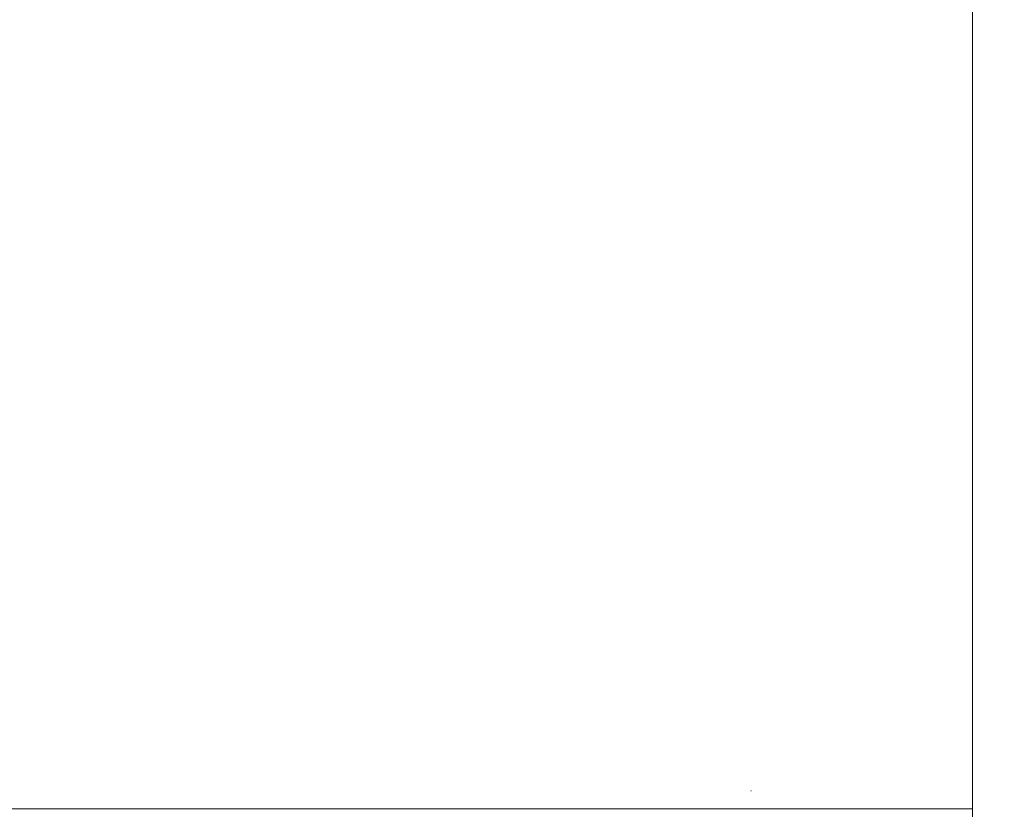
# Model space of a CAD drawing. Header units: metres. Extents: x -10.1 to 50.7, y -18 to 8.5.
# Tile 24 of 109: x -0.862 to -0.723, y -17.305 to -17.193. Entities that reach past the tile are written whole.
import ezdxf

# ---------------------------------------------------------------- set-up
doc = ezdxf.new("R2010")
doc.units = ezdxf.units.M
for name, color, linetype, lineweight in [('A-ANNO-DIMS', 4, 'Continuous', 18), ('A-ANNO-DIMS-25', 211, 'Continuous', 9), ('A-FLOR-PATT', 8, 'Continuous', 18), ('A-GLAZ', 151, 'Continuous', 18), ('P-SANR-FIXT', 6, 'Continuous', 18)]:
    doc.layers.add(name, color=color, linetype=linetype, lineweight=lineweight)
doc.styles.add('Century Gothic_2', font='GOTHIC.TTF', dxfattribs={"height": 0.0718555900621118})
doc.dimstyles.new('_Cotas_detalhamento_3_mm_1', dxfattribs={"dimscale": 0.3048, "dimtxt": 0.075, "dimasz": 0.1230314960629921, "dimexe": 0.08202099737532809, "dimexo": 0.2460629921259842, "dimgap": 0.1230314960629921, "dimtad": 1, "dimdec": 0, "dimlfac": 100, "dimzin": 0, "dimdsep": 46, "dimtxsty": 'Century Gothic_2', "dimblk1": 'OBLIQUE', "dimblk2": 'OBLIQUE', "dimsah": 1, "dimcen": 0.09, "dimdle": 0.4101049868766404, "dimazin": 0, "dimtfac": 1, "dimtdec": 4, "dimtix": 1, "dimtmove": 0, "dimatfit": 3, "dimfxl": 1, "dimtvp": 1, "dimtolj": 1, "dimtzin": 0, "dimarcsym": 2})

# ---------------------------------------------------------------- blocks, each defined once
blk = doc.blocks.new('Casement w Mullions-Number_0002 - Janela 100 x 400 _cm_-1469881-PAGINAÇÃO DE PISO E LAYOUT DO VEST_ FEMININO')
at = {"layer": 'A-GLAZ'}
blk.add_line((-2.055949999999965, -0.075), (2.05594999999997, -0.075), dxfattribs=at)
blk = doc.blocks.new('M_Toilet-Domestic-3D - M_Toilet-Domestic-3D-210232-PAGINAÇÃO DE PISO E LAYOUT DO VEST_ FEMININO')
at = {"layer": 'P-SANR-FIXT', "color": 7}
blk.add_line((-0.2533960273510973, -0.2984499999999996), (-0.2533960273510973, -0.465199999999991), dxfattribs=at)
blk = doc.blocks.new('ADA Shower Head with adjustable bar 2 - ADA Shower Head with adjustable bar 2-V12-PAGINAÇÃO DE PISO E LAYOUT DO VEST_ FEMININO')
at = {"layer": 'P-SANR-FIXT', "color": 7, "flags": 128}
blk.add_lwpolyline([(-0.0558333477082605, 0.05361162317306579), (-0.05590634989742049, 0.05367735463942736), (-0.05590771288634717, 0.05367858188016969)], dxfattribs=at)
blk = doc.blocks.new('DIMBLOCK10-PAGINAÇÃO DE PISO E LAYOUT DO VEST_ FEMININO')
at = {"layer": 'A-ANNO-DIMS-25', "lineweight": 18}
for p, q in [((-0.3183996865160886, -16.59336980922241), (-0.3371496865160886, -16.5746198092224)), ((-0.3183996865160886, -16.59336980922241), (-0.2996496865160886, -16.61211980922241)), ((-0.3183996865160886, -17.56216980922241), (-0.3371496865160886, -17.54341980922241)), ((-0.3183996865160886, -17.56216980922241), (-0.2996496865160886, -17.5809198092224))]:
    blk.add_line(p, q, dxfattribs=at)
at = {"layer": 'A-ANNO-DIMS-25'}
for p, q in [((-0.5772739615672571, -16.59336980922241), (-0.2933996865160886, -16.59336980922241)), ((-0.3183996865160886, -16.5933698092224), (-0.5772739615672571, -16.5933698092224)), ((-0.3183996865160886, -17.6871698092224), (-0.3183996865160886, -16.59336980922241)), ((-0.6522739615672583, -17.56216980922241), (-0.2933996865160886, -17.56216980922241)), ((-0.3183996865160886, -17.5621698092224), (-0.6522739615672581, -17.5621698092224))]:
    blk.add_line(p, q, dxfattribs=at)
at = {"layer": 'A-ANNO-DIMS-25', "color": 0, "insert": (-0.4479933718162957, -17.13372219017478), "char_height": 0.0718555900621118, "width": 0.1342857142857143, "attachment_point": 1, "rotation": 90, "line_spacing_factor": 0.9841166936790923, "style": 'Century Gothic_2'}
blk.add_mtext('97', dxfattribs=at)
blk = doc.blocks.new('_Oblique')
at = {"color": 0, "linetype": 'ByBlock', "lineweight": -2}
blk.add_line((-0.5, -0.5), (0.5, 0.5), dxfattribs=at)

msp = doc.modelspace()

# ---------------------------------------------------------------- hatches: boundary and pattern name
at = {"layer": 'A-FLOR-PATT'}
h = msp.add_hatch(dxfattribs=at)
h.set_pattern_fill('FP_2', color=256, style=0, pattern_type=2)
h.set_pattern_definition([(0, (-7.217000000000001, -19.465), (0, 0.6), []), (90, (-7.217000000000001, -19.465), (-0.6, 3.673940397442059e-17), [])])
h.paths.add_polyline_path([(-5.777273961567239, -17.56216980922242), (-4.487273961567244, -17.56216980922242), (-4.487273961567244, -17.43466980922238), (-4.467273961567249, -17.43466980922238), (-4.467273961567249, -17.56216980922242), (-3.663859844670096, -17.56216980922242), (-3.663859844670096, -15.13216980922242), (-2.823859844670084, -15.13216980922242), (-2.823859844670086, -17.56216980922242), (-2.037273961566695, -17.56216980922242), (-2.037273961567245, -17.50216980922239), (-2.017273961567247, -17.50216980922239), (-2.017273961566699, -17.56216980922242), (-0.7272739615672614, -17.56216980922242), (-0.7272739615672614, -17.44787680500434), (-0.7302874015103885, -17.44787680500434), (-0.7352739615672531, -17.42787680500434), (-0.8368639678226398, -17.42773503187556), (-0.8504049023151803, -17.42774037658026), (-0.8519563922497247, -17.42753606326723), (-0.8551832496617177, -17.42591097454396), (-0.8564380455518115, -17.4249478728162), (-0.8584105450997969, -17.42195010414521), (-0.859025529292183, -17.42046499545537), (-0.8592364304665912, -17.41689100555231), (-0.8588794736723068, -17.41493590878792), (-0.8573508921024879, -17.41198653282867), (-0.855319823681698, -17.40954120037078), (-0.834226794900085, -17.38611501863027), (-0.8957144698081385, -17.38611501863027), (-0.8960441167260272, -17.38709925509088), (-0.8975007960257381, -17.3906104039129), (-0.9026670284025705, -17.39897812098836), (-0.9058010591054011, -17.40234739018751), (-0.9103471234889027, -17.40634997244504), (-0.9165473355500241, -17.41002315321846), (-0.9183927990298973, -17.41093872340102), (-0.9234054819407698, -17.4126383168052), (-0.9288073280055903, -17.41368896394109), (-0.9336640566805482, -17.4140137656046), (-0.9410465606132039, -17.41313218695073), (-0.9460517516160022, -17.41246110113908), (-0.9558854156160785, -17.40819859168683), (-0.9637393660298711, -17.40206101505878), (-0.9700096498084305, -17.39373887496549), (-0.9740112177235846, -17.38358414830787), (-0.9752957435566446, -17.3736474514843), (-0.9739320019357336, -17.36319988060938), (-0.9699405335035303, -17.35346429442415), (-0.9629402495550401, -17.34460940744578), (-0.9551911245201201, -17.33868919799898), (-0.9460517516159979, -17.33483380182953), (-0.9336640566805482, -17.333281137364), (-0.9263848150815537, -17.33406099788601), (-0.9217561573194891, -17.3352031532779), (-0.9178623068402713, -17.33656319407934), (-0.9112116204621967, -17.34039861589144), (-0.9087420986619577, -17.34212774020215), (-0.9027673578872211, -17.34820876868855), (-0.901932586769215, -17.349112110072), (-0.8966267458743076, -17.35855620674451), (-0.8958248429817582, -17.36111501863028), (-0.8150592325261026, -17.36138249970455), (-0.8118877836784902, -17.36130503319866), (-0.7610847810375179, -17.30453713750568), (-0.8940239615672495, -17.30453713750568), (-0.9185201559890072, -17.30131215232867), (-0.9413469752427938, -17.29185697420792), (-0.9609488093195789, -17.27681595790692), (-0.9759898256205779, -17.25721412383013), (-0.9854450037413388, -17.23438730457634), (-0.9886699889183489, -17.20795287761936), (-0.9886699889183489, -17.17462734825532), (-1.065473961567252, -17.1834593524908), (-1.090873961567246, -17.21372989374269), (-1.116273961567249, -17.22812569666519), (-1.141673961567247, -17.23493160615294), (-1.16717061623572, -17.2394273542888), (-1.192473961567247, -17.24164111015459), (-1.243080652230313, -17.237213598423), (-1.294073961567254, -17.22354998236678), (-1.344873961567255, -17.20506029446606), (-1.395673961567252, -17.18137186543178), (-1.446473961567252, -17.14613111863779), (-1.47187396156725, -17.12073111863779), (-1.484573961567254, -17.09873407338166), (-1.497273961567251, -17.06384111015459), (-1.497273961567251, -17.03844111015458), (-1.484573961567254, -17.00354814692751), (-1.471873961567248, -16.98155110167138), (-1.446473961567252, -16.95615110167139), (-1.395673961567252, -16.92091035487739), (-1.344873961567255, -16.89722192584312), (-1.294073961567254, -16.87873223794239), (-1.243080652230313, -16.86506862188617), (-1.192473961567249, -16.86064111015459), (-1.16717061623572, -16.86285486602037), (-1.141673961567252, -16.86735061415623), (-1.116273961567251, -16.87415652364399), (-1.09087396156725, -16.88855232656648), (-1.065473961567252, -16.91882286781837), (-0.9886699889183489, -16.92765487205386), (-0.9886699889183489, -16.89239111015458), (-0.9854450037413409, -16.86789491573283), (-0.9759898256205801, -16.84506809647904), (-0.9609488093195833, -16.82546626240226), (-0.9413469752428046, -16.81042524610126), (-0.9185201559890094, -16.8009700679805), (-0.8940239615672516, -16.79774508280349), (-0.7272739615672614, -16.79774508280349), (-0.7272739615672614, -16.60336980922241), (-1.4843597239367, -16.60336980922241), (-1.493460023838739, -16.7078981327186), (-1.495520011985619, -16.71205521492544), (-1.498316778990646, -16.71486437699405), (-1.49935848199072, -16.71543090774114), (-1.504240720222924, -16.71683358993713), (-1.773635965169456, -16.71698158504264), (-1.778173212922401, -16.71566242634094), (-1.779980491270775, -16.71451345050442), (-1.781993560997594, -16.71216137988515), (-1.782580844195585, -16.71123482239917), (-1.784096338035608, -16.70761500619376), (-1.793542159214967, -16.60336980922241), (-2.017273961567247, -16.60336980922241), (-2.017273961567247, -16.90216980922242), (-2.037273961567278, -16.90216980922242), (-2.037273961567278, -16.48466980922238), (-2.017273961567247, -16.48466980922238), (-2.017273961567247, -16.58336980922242), (-0.7272739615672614, -16.58336980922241), (-0.7272739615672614, -16.46292680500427), (-0.7302874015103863, -16.46292680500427), (-0.7352739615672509, -16.44292680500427), (-0.8368639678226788, -16.44278503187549), (-0.8504049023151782, -16.44279037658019), (-0.8519563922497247, -16.44258606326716), (-0.8551832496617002, -16.4409609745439), (-0.8564380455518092, -16.43999787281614), (-0.8584105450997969, -16.43700010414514), (-0.8590255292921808, -16.4355149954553), (-0.8592364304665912, -16.43194100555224), (-0.8588794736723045, -16.42998590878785), (-0.8573508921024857, -16.4270365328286), (-0.8553198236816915, -16.42459120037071), (-0.834226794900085, -16.40116501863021), (-0.8957144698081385, -16.40116501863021), (-0.896044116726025, -16.40214925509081), (-0.8975007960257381, -16.40566040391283), (-0.9026670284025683, -16.41402812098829), (-0.9058010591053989, -16.41739739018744), (-0.9103471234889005, -16.42139997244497), (-0.9153952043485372, -16.42446860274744), (-0.9183927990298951, -16.42598872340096), (-0.9234054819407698, -16.42768831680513), (-0.9288073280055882, -16.42873896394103), (-0.933664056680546, -16.42906376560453), (-0.9410465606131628, -16.42818218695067), (-0.947050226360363, -16.42708989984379), (-0.9558854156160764, -16.42324859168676), (-0.9637393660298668, -16.41711101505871), (-0.9701554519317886, -16.40843039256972), (-0.973951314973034, -16.39909753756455), (-0.9752957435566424, -16.38869745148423), (-0.9739320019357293, -16.37824988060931), (-0.969940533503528, -16.36851429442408), (-0.9629402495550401, -16.35965940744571), (-0.9551911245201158, -16.35373919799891), (-0.9460517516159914, -16.34988380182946), (-0.933664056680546, -16.34833113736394), (-0.9263848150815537, -16.34911099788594), (-0.9217561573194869, -16.35025315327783), (-0.917862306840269, -16.35161319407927), (-0.9112116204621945, -16.35544861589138), (-0.9087420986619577, -16.35717774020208), (-0.902767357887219, -16.36325876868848), (-0.9014740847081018, -16.36493126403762), (-0.8966267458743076, -16.37360620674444), (-0.8958248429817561, -16.37616501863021), (-0.8150592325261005, -16.37643249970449), (-0.811887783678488, -16.37635503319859), (-0.7610847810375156, -16.31958713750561), (-0.8940239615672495, -16.31958713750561), (-0.9185201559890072, -16.3163621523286), (-0.9413469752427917, -16.30690697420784), (-0.9609488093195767, -16.29186595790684), (-0.9759898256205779, -16.27226412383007), (-0.9854450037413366, -16.24943730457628), (-0.9886699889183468, -16.22300287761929), (-0.9886699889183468, -16.18967734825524), (-1.065473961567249, -16.19850935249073), (-1.090873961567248, -16.22877989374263), (-1.116273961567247, -16.24317569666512), (-1.141673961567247, -16.24998160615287), (-1.167170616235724, -16.25447735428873), (-1.192473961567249, -16.25669111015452), (-1.243080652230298, -16.25226359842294), (-1.294073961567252, -16.23859998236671), (-1.344873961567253, -16.22011029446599), (-1.39567396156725, -16.19642186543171), (-1.446473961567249, -16.16118111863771), (-1.471873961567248, -16.13578111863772), (-1.484573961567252, -16.11378407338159), (-1.497273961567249, -16.07889111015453), (-1.497273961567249, -16.05349111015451), (-1.484573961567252, -16.01859814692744), (-1.47187396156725, -15.99660110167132), (-1.446473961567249, -15.97120110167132), (-1.39567396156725, -15.93596035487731), (-1.344873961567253, -15.91227192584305), (-1.294073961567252, -15.89378223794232), (-1.243080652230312, -15.8801186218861), (-1.192473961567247, -15.87569111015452), (-1.167170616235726, -15.8779048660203), (-1.141673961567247, -15.88240061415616), (-1.116273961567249, -15.88920652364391), (-1.09087396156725, -15.90360232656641), (-1.065473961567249, -15.9338728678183), (-0.9886699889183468, -15.94270487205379), (-0.9886699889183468, -15.90744111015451), (-0.9854450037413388, -15.88294491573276), (-0.9759898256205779, -15.86011809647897), (-0.960948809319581, -15.84051626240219), (-0.9413469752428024, -15.82547524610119), (-0.9185201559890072, -15.81602006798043), (-0.8940239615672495, -15.81279508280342), (-0.7272739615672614, -15.81279508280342), (-0.7272739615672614, -15.61841980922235), (-1.484359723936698, -15.61841980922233), (-1.49340980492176, -15.72283865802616), (-1.495520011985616, -15.72710521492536), (-1.498482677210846, -15.73003185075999), (-1.498948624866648, -15.7303617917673), (-1.504240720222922, -15.73188358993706), (-1.773635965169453, -15.73203158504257), (-1.778173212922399, -15.73071242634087), (-1.779980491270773, -15.72956345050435), (-1.781993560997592, -15.72721137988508), (-1.782580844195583, -15.72628482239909), (-1.784096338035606, -15.72266500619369), (-1.793542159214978, -15.61841980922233), (-2.017273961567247, -15.61841980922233), (-2.017273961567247, -15.88466980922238), (-2.037273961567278, -15.88466980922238), (-2.037273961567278, -15.49716980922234), (-2.017273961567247, -15.49716980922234), (-2.017273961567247, -15.59841980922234), (-0.7272739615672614, -15.59841980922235), (-0.7272739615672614, -15.48292680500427), (-0.7302874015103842, -15.48292680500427), (-0.7352739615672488, -15.46292680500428), (-0.8368639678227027, -15.46278503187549), (-0.8504049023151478, -15.46279037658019), (-0.8519563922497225, -15.46258606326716), (-0.8551832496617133, -15.46096097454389), (-0.8564380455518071, -15.45999787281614), (-0.8584105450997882, -15.45700010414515), (-0.8590255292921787, -15.45551499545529), (-0.859236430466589, -15.45194100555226), (-0.8588794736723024, -15.44998590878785), (-0.8573508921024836, -15.4470365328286), (-0.8553198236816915, -15.44459120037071), (-0.8342267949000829, -15.42116501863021), (-0.8957144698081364, -15.42116501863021), (-0.8960441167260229, -15.42214925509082), (-0.897500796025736, -15.42566040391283), (-0.9026670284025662, -15.43402812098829), (-0.9081536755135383, -15.43964517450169), (-0.9101519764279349, -15.44127416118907), (-0.9153952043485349, -15.44446860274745), (-0.9183927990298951, -15.44598872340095), (-0.923405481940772, -15.44768831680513), (-0.928807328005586, -15.44873896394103), (-0.9336640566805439, -15.44906376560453), (-0.9410465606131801, -15.44818218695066), (-0.9470502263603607, -15.44708989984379), (-0.9558854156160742, -15.44324859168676), (-0.9637393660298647, -15.43711101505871), (-0.9701554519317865, -15.42843039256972), (-0.973951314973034, -15.41909753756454), (-0.9752957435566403, -15.40869745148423), (-0.9736669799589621, -15.39759827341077), (-0.9699405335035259, -15.38851429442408), (-0.9629402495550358, -15.37965940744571), (-0.9551911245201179, -15.37373919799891), (-0.9460517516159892, -15.36988380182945), (-0.9336640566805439, -15.36833113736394), (-0.9263848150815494, -15.36911099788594), (-0.9217561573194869, -15.37025315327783), (-0.9178623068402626, -15.37161319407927), (-0.9112116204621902, -15.37544861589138), (-0.9087420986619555, -15.37717774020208), (-0.9027673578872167, -15.38325876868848), (-0.9014740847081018, -15.38493126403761), (-0.8966267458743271, -15.3936062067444), (-0.8958248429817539, -15.39616501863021), (-0.8150592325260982, -15.39643249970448), (-0.8118877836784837, -15.39635503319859), (-0.7610847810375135, -15.33958713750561), (-0.8940239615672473, -15.33958713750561), (-0.9185201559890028, -15.3363621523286), (-0.9413469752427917, -15.32690697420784), (-0.9609488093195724, -15.31186595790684), (-0.9759898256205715, -15.29226412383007), (-0.9854450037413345, -15.26943730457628), (-0.9886699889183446, -15.24300287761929), (-0.9886699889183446, -15.20967734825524), (-1.065473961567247, -15.21850935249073), (-1.090873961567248, -15.24877989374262), (-1.116273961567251, -15.26317569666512), (-1.141673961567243, -15.26998160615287), (-1.167170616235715, -15.27447735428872), (-1.192473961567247, -15.27669111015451), (-1.243080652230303, -15.27226359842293), (-1.294073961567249, -15.25859998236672), (-1.344873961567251, -15.24011029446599), (-1.395673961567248, -15.21642186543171), (-1.446473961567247, -15.18118111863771), (-1.471873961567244, -15.15578111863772), (-1.48457396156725, -15.13378407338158), (-1.497273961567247, -15.09889111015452), (-1.497273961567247, -15.07349111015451), (-1.48457396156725, -15.03859814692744), (-1.471873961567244, -15.01660110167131), (-1.446473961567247, -14.99120110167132), (-1.395673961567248, -14.95596035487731), (-1.344873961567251, -14.93227192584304), (-1.294073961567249, -14.91378223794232), (-1.243080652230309, -14.90011862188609), (-1.192473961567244, -14.89569111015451), (-1.167170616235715, -14.8979048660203), (-1.141673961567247, -14.90240061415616), (-1.116273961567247, -14.90920652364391), (-1.090873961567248, -14.9236023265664), (-1.065473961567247, -14.9538728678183), (-0.9886699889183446, -14.96270487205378), (-0.9886699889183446, -14.92744111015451), (-0.9854450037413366, -14.90294491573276), (-0.9759898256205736, -14.88011809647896), (-0.960948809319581, -14.86051626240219), (-0.941346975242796, -14.84547524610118), (-0.9185201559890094, -14.83602006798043), (-0.8940239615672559, -14.83279508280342), (-0.7272739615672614, -14.83279508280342), (-0.7272739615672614, -14.63841980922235), (-1.484359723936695, -14.63841980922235), (-1.493460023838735, -14.74294813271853), (-1.495530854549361, -14.74711750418), (-1.498482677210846, -14.75003185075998), (-1.498948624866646, -14.7503617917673), (-1.50424072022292, -14.75188358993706), (-1.773635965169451, -14.75203158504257), (-1.777578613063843, -14.75109044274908), (-1.77998049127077, -14.74956345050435), (-1.78205370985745, -14.74711750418), (-1.78258084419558, -14.7462848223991), (-1.784096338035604, -14.74266500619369), (-1.793542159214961, -14.63841980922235), (-2.017273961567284, -14.63841980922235), (-2.017273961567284, -14.89716980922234), (-2.037273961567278, -14.89716980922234), (-2.037273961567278, -14.51841980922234), (-2.017273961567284, -14.51841980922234), (-2.017273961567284, -14.61841980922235), (-0.7272739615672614, -14.61841980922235), (-0.7272739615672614, -14.51917680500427), (-0.7302874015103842, -14.51917680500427), (-0.7352739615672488, -14.49917680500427), (-0.8368639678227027, -14.4990350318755), (-0.8504049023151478, -14.4990403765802), (-0.8519563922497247, -14.49883606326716), (-0.8551832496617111, -14.49721097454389), (-0.8564380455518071, -14.49624787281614), (-0.8584105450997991, -14.49325010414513), (-0.8590255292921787, -14.49176499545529), (-0.8592364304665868, -14.48819100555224), (-0.8588794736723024, -14.48623590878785), (-0.8573508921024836, -14.4832865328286), (-0.8553198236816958, -14.48084120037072), (-0.8342267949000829, -14.45741501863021), (-0.8957144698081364, -14.45741501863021), (-0.8960441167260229, -14.45839925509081), (-0.8978619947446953, -14.46253216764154), (-0.9026670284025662, -14.47027812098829), (-0.9058010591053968, -14.47364739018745), (-0.9103471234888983, -14.47764997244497), (-0.9153952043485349, -14.48071860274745), (-0.9183927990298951, -14.48223872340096), (-0.9234054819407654, -14.48393831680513), (-0.928807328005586, -14.48498896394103), (-0.9336640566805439, -14.48531376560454), (-0.9410465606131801, -14.48443218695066), (-0.9460517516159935, -14.48376110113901), (-0.9558854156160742, -14.47949859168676), (-0.9637393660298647, -14.47336101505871), (-0.9700096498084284, -14.46503887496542), (-0.9740112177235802, -14.4548841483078), (-0.9752957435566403, -14.44494745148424), (-0.973932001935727, -14.43449988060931), (-0.9699405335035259, -14.42476429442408), (-0.962940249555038, -14.41590940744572), (-0.9551911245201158, -14.40998919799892), (-0.9460517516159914, -14.40613380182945), (-0.9336640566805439, -14.40458113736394), (-0.9263848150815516, -14.40536099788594), (-0.9217561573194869, -14.40650315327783), (-0.9178623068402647, -14.40786319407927), (-0.9112116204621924, -14.41169861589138), (-0.9087420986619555, -14.41342774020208), (-0.902767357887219, -14.41950876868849), (-0.9014740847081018, -14.42118126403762), (-0.8966267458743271, -14.4298562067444), (-0.8958248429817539, -14.43241501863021), (-0.8150592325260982, -14.43268249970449), (-0.811887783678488, -14.43260503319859), (-0.7580067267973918, -14.37298009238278), (-0.7540010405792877, -14.37043434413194), (-0.7489137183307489, -14.37043434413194), (-0.7435598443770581, -14.37377187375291), (-0.7413103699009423, -14.37881907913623), (-0.7413103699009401, -14.38148477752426), (-0.7417428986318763, -14.38335517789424), (-0.7444104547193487, -14.38755339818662), (-0.7975330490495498, -14.44666723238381), (-0.7979779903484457, -14.44919048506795), (-0.8008014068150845, -14.45349818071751), (-0.8042368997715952, -14.45601818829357), (-0.8071444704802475, -14.45722658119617), (-0.826996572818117, -14.47927457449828), (-0.7834088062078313, -14.47921264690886), (-0.763334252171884, -14.47929186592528), (-0.7352739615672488, -14.47917680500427), (-0.7302874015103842, -14.45917680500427), (-0.7272739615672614, -14.45917680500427), (-0.7272739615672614, -13.65466980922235), (-1.504359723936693, -13.65466980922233), (-1.513402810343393, -13.75907341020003), (-1.515520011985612, -13.76335521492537), (-1.518316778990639, -13.76616437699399), (-1.519358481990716, -13.76673090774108), (-1.52424072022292, -13.76813358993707), (-1.793635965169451, -13.76828158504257), (-1.798274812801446, -13.76689783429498), (-1.799980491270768, -13.76581345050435), (-1.80199356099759, -13.76346137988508), (-1.802580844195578, -13.7625348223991), (-1.80409600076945, -13.75891882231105), (-1.813542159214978, -13.65466980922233), (-2.017273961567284, -13.65466980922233), (-2.017273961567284, -13.91841980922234), (-2.037273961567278, -13.91841980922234), (-2.037273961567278, -13.53466980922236), (-2.017273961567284, -13.53466980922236), (-2.017273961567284, -13.63466980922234), (-0.7272739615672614, -13.63466980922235), (-0.7272739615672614, -13.51542680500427), (-0.7302874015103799, -13.51542680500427), (-0.7352739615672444, -13.49542680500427), (-0.8368639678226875, -13.4952850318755), (-0.8504049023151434, -13.49529037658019), (-0.8519563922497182, -13.49508606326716), (-0.8551832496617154, -13.49346097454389), (-0.8564380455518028, -13.49249787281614), (-0.8584105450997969, -13.48950010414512), (-0.8590255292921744, -13.4880149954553), (-0.8592364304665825, -13.48444100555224), (-0.8588794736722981, -13.48248590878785), (-0.8573508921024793, -13.4795365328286), (-0.8553198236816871, -13.47709120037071), (-0.8342267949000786, -13.45366501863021), (-0.8957144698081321, -13.45366501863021), (-0.8960441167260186, -13.45464925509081), (-0.8975007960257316, -13.45816040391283), (-0.9026670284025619, -13.46652812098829), (-0.9058010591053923, -13.46989739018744), (-0.910347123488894, -13.47389997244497), (-0.9153952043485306, -13.47696860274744), (-0.9183927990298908, -13.47848872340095), (-0.9234054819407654, -13.48018831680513), (-0.9288073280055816, -13.48123896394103), (-0.9336640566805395, -13.48156376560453), (-0.9410465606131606, -13.48068218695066), (-0.9470502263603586, -13.47958989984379), (-0.9558854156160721, -13.47574859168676), (-0.9637393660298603, -13.46961101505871), (-0.9701554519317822, -13.46093039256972), (-0.9739513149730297, -13.45159753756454), (-0.9752957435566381, -13.44119745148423), (-0.9739320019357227, -13.43074988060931), (-0.9699405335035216, -13.42101429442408), (-0.9629402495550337, -13.41215940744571), (-0.9551911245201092, -13.40623919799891), (-0.9460517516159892, -13.40238380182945), (-0.9336640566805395, -13.40083113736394), (-0.926384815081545, -13.40161099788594), (-0.9217561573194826, -13.40275315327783), (-0.917862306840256, -13.40411319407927), (-0.9112116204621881, -13.40794861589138), (-0.9087420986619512, -13.40967774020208), (-0.9027673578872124, -13.41575876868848), (-0.9014740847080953, -13.41743126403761), (-0.8966267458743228, -13.4261062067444), (-0.8958248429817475, -13.42866501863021), (-0.8150592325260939, -13.42893249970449), (-0.8118877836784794, -13.42885503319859), (-0.7580067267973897, -13.36923009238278), (-0.756382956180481, -13.36792680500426), (-0.9235199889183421, -13.36792680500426), (-0.948016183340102, -13.36470181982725), (-0.9708430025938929, -13.35524664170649), (-0.9904448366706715, -13.3402056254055), (-1.005485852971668, -13.32060379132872), (-1.014941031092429, -13.29777697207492), (-1.018166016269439, -13.27134254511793), (-1.018166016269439, -13.2380170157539), (-1.094969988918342, -13.24684901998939), (-1.120369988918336, -13.27711956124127), (-1.145769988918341, -13.29151536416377), (-1.17116998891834, -13.29832127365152), (-1.196666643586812, -13.30281702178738), (-1.221969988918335, -13.30503077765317), (-1.2725766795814, -13.30060326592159), (-1.323569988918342, -13.28693964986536), (-1.374369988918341, -13.26844996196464), (-1.425169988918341, -13.24476153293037), (-1.475969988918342, -13.20952078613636), (-1.501369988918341, -13.18412078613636), (-1.514271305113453, -13.16157062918), (-1.526769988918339, -13.12723077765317), (-1.526769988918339, -13.10183077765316), (-1.514069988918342, -13.06693781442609), (-1.501369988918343, -13.04494076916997), (-1.475969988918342, -13.01954076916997), (-1.425169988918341, -12.98430002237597), (-1.374369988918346, -12.96061159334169), (-1.323569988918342, -12.94212190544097), (-1.272576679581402, -12.92845828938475), (-1.221969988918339, -12.92403077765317), (-1.196666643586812, -12.92624453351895), (-1.171169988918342, -12.93074028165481), (-1.145769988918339, -12.93754619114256), (-1.120369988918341, -12.95194199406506), (-1.094969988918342, -12.98221253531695), (-1.018166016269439, -12.99104453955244), (-1.018166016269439, -12.95578077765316), (-1.014941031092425, -12.93128458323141), (-1.005485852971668, -12.90845776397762), (-0.9904448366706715, -12.88885592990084), (-0.9708430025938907, -12.87381491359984), (-0.9480161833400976, -12.86435973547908), (-0.9235199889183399, -12.86113475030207), (-0.7272739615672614, -12.86113475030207), (-0.7272739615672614, -12.66458713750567), (-2.017273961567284, -12.66458713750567), (-2.017273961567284, -12.93466980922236), (-2.037273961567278, -12.93466980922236), (-2.037273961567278, -12.66458713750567), (-3.299691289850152, -12.66458713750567), (-3.299691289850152, -12.96744342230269), (-3.303098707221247, -12.99332532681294), (-3.313088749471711, -13.01744342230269), (-3.3289806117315, -13.03815410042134), (-3.34969128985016, -13.05404596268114), (-3.3738093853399, -13.0640360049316), (-3.399691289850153, -13.06744342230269), (-4.619691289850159, -13.06744342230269), (-4.619691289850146, -13.26458713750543), (-7.217273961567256, -13.26458713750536), (-7.217273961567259, -15.26458713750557), (-5.927273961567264, -15.26458713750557), (-5.927273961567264, -14.16458713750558), (-5.777273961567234, -14.16458713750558), (-5.777273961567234, -14.2155635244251), (-4.567273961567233, -14.2155635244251), (-4.541392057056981, -14.21897094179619), (-4.517273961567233, -14.22896098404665), (-4.496563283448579, -14.24485284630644), (-4.480671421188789, -14.2655635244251), (-4.470681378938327, -14.28968161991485), (-4.467273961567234, -14.3155635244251), (-4.467273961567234, -14.85841980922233), (-4.487273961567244, -14.85841980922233), (-4.487273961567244, -14.63841980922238), (-5.777273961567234, -14.63841980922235), (-5.777273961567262, -15.04092439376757), (-5.770923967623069, -15.04092439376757), (-5.770923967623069, -15.04568689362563), (-5.766161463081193, -15.04568689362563), (-5.766161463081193, -15.04727439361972), (-5.762986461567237, -15.04727439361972), (-5.762986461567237, -15.08537439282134), (-5.718536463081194, -15.08537439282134), (-5.718536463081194, -15.10759939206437), (-5.633737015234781, -15.10750068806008), (-5.628171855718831, -15.10601189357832), (-5.626214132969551, -15.10601189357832), (-5.623978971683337, -15.10337623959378), (-5.602107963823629, -15.08962808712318), (-5.588645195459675, -15.08537439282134), (-5.575182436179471, -15.08962808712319), (-5.565327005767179, -15.10124939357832), (-5.561719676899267, -15.11712439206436), (-5.565327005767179, -15.13299939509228), (-5.575182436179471, -15.14462069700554), (-5.588645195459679, -15.1488743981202), (-5.602107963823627, -15.14462069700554), (-5.623978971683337, -15.13087254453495), (-5.626214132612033, -15.12823689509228), (-5.629025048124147, -15.12823689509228), (-5.634073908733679, -15.12664939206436), (-5.718536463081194, -15.12664939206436), (-5.718536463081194, -15.1488743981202), (-5.762986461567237, -15.1488743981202), (-5.762986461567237, -15.1869743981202), (-5.766161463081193, -15.1869743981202), (-5.766161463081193, -15.18856189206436), (-5.770923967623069, -15.18856189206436), (-5.770923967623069, -15.19332439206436), (-5.777273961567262, -15.19332439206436), (-5.777273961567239, -15.59841980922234), (-4.487273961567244, -15.59841980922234), (-4.487273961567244, -15.45841980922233), (-4.467273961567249, -15.45841980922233), (-4.467273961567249, -15.88336980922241), (-4.487273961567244, -15.88336980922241), (-4.487273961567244, -15.61841980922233), (-5.777273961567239, -15.61841980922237), (-5.777273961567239, -16.02351522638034), (-5.770923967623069, -16.02351522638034), (-5.770923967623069, -16.02827772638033), (-5.766161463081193, -16.02827772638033), (-5.766161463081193, -16.0298652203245), (-5.762986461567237, -16.0298652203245), (-5.762986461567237, -16.0679652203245), (-5.718536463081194, -16.0679652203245), (-5.718536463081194, -16.09019022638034), (-5.633737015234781, -16.0900915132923), (-5.628171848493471, -16.08860272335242), (-5.626214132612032, -16.08860272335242), (-5.623978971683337, -16.08596707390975), (-5.602107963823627, -16.07221892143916), (-5.588645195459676, -16.0679652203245), (-5.575182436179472, -16.07221892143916), (-5.565327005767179, -16.08384022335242), (-5.561719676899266, -16.09971522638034), (-5.565327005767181, -16.11559022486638), (-5.575182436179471, -16.12721153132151), (-5.588645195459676, -16.13146522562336), (-5.602107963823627, -16.12721153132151), (-5.623978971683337, -16.11346337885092), (-5.626214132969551, -16.11082772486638), (-5.629025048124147, -16.11082772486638), (-5.634607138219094, -16.10924022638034), (-5.718536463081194, -16.10924022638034), (-5.718536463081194, -16.13146522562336), (-5.762986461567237, -16.13146522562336), (-5.762986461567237, -16.16956522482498), (-5.766161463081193, -16.16956522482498), (-5.766161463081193, -16.17115272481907), (-5.770923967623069, -16.17115272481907), (-5.770923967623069, -16.17591522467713), (-5.777273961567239, -16.17591522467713), (-5.777111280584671, -16.58336980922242), (-4.487273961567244, -16.58336980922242), (-4.487273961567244, -16.48336980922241), (-4.467273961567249, -16.48336980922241), (-4.467273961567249, -16.83466980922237), (-4.487273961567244, -16.83466980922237), (-4.487273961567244, -16.60336980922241), (-5.777273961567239, -16.60336980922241), (-5.777273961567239, -17.00353255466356), (-5.770923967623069, -17.00353255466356), (-5.770923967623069, -17.00829505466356), (-5.766161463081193, -17.00829505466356), (-5.766161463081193, -17.00988254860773), (-5.762986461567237, -17.00988254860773), (-5.762986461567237, -17.04798254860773), (-5.718536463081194, -17.04798254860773), (-5.718536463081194, -17.07020755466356), (-5.633737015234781, -17.07010884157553), (-5.628263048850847, -17.06862005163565), (-5.626214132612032, -17.06862005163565), (-5.623978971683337, -17.06598440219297), (-5.602107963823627, -17.05223624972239), (-5.588645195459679, -17.04798254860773), (-5.575182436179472, -17.05223624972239), (-5.565191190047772, -17.06445524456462), (-5.561719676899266, -17.07973255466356), (-5.565327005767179, -17.09560755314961), (-5.575182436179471, -17.10722885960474), (-5.588645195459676, -17.11148255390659), (-5.602107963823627, -17.10722885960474), (-5.623978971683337, -17.09348070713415), (-5.626214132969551, -17.09084505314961), (-5.629025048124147, -17.09084505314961), (-5.634073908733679, -17.08925755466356), (-5.718536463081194, -17.08925755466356), (-5.718536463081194, -17.11148255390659), (-5.762986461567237, -17.11148255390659), (-5.762986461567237, -17.14958255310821), (-5.766161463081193, -17.14958255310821), (-5.766161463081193, -17.15117005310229), (-5.770923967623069, -17.15117005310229), (-5.770923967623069, -17.15593255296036), (-5.777273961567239, -17.15593255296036), (-5.777273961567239, -17.38969562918)], flags=0)
h.paths.add_polyline_path([(-0.7723216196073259, -17.40802871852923), (-0.7352739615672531, -17.40787680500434), (-0.7302874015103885, -17.38787680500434), (-0.7272739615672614, -17.38787680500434), (-0.7272739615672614, -17.30453713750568), (-0.7426393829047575, -17.30453713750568), (-0.7413103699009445, -17.30751907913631), (-0.7413103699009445, -17.31018477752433), (-0.7417428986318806, -17.3120551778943), (-0.7444104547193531, -17.31625339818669), (-0.7975330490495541, -17.37536723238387), (-0.7979779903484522, -17.37789048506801), (-0.8008014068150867, -17.38219818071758), (-0.8042368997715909, -17.38471818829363), (-0.8071444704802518, -17.38592658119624), (-0.8269965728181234, -17.40797457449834), (-0.7834088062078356, -17.40791264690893), (-0.7723237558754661, -17.40802869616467)], flags=0)
h.paths.add_polyline_path([(-2.619854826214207, -16.68740472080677), (-2.734633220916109, -16.68740472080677), (-2.733635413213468, -16.67205301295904), (-2.730766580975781, -16.65718812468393), (-2.72598100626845, -16.6426961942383), (-2.719415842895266, -16.62891880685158), (-2.711135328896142, -16.61609886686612), (-2.701312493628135, -16.6044185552), (-2.690070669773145, -16.59409677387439), (-2.677623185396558, -16.58526626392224), (-2.664144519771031, -16.57810781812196), (-2.649874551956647, -16.57269618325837), (-2.635148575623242, -16.56918324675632), (-2.619854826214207, -16.56751837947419), (-2.619854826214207, -16.67205301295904)], flags=0)
h.paths.add_polyline_path([(-2.619854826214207, -16.80729106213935), (-2.619854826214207, -16.68740472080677), (-2.49463322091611, -16.68740472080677), (-2.497810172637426, -16.71483418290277), (-2.507172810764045, -16.74081127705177), (-2.522225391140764, -16.76396053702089), (-2.542170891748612, -16.78305622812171), (-2.565953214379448, -16.79708724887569), (-2.592313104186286, -16.80531066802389)], flags=0)
h.paths.add_polyline_path([(-0.7723216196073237, -16.42307871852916), (-0.7352739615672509, -16.42292680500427), (-0.7302874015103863, -16.40292680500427), (-0.7272739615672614, -16.40292680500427), (-0.7272739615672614, -16.31958713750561), (-0.7426321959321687, -16.31960326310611), (-0.7413103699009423, -16.32256907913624), (-0.7413103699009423, -16.32523477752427), (-0.7417428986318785, -16.32710517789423), (-0.744410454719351, -16.33130339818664), (-0.7975330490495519, -16.3904172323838), (-0.7983860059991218, -16.39364695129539), (-0.8003110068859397, -16.3968369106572), (-0.8042368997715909, -16.39976818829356), (-0.8071444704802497, -16.40097658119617), (-0.8269965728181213, -16.42302457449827), (-0.7834088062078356, -16.42296264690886), (-0.7723237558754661, -16.42307869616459)], flags=0)
h.paths.add_polyline_path([(-0.7723216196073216, -15.44307871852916), (-0.7352739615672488, -15.44292680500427), (-0.7302874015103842, -15.42292680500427), (-0.7272739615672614, -15.42292680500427), (-0.7272739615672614, -15.33958713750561), (-0.7426321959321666, -15.33960326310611), (-0.7413103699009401, -15.34256907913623), (-0.7413103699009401, -15.34523477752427), (-0.7417428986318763, -15.34710517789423), (-0.7444104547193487, -15.35130339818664), (-0.7975330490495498, -15.41041723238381), (-0.7979779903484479, -15.41294048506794), (-0.8008014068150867, -15.41724818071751), (-0.8042368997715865, -15.41976818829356), (-0.8071444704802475, -15.42097658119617), (-0.826996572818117, -15.44302457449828), (-0.7834088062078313, -15.44296264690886), (-0.7723237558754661, -15.4430786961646)], flags=0)
h.paths.add_polyline_path([(-4.268936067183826, -14.76022411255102), (-4.383714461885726, -14.76022411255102), (-4.382716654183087, -14.74487240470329), (-4.3798478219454, -14.73000751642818), (-4.375062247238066, -14.71551558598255), (-4.368497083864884, -14.70173819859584), (-4.360216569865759, -14.68891825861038), (-4.350393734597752, -14.67723794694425), (-4.339151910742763, -14.66691616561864), (-4.326704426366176, -14.6580856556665), (-4.313225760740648, -14.65092720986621), (-4.298955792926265, -14.64551557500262), (-4.284229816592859, -14.64200263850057), (-4.268936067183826, -14.64033777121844), (-4.268936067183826, -14.74487240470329)], flags=0)
h.paths.add_polyline_path([(-4.268936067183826, -14.88011045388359), (-4.268936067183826, -14.76022411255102), (-4.143714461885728, -14.76022411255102), (-4.146891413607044, -14.78765357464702), (-4.156254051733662, -14.81363066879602), (-4.171306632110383, -14.83677992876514), (-4.19125213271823, -14.85587561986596), (-4.215034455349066, -14.86990664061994), (-4.241394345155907, -14.87813005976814)], flags=0)
h.paths.add_polyline_path([(-0.7467933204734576, -14.36167680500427), (-0.9335199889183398, -14.36167680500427), (-0.9580161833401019, -14.35845181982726), (-0.9808430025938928, -14.3489966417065), (-1.000444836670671, -14.3339556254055), (-1.015485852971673, -14.31435379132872), (-1.024941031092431, -14.29152697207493), (-1.028166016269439, -14.26509254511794), (-1.028166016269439, -14.2317670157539), (-1.104969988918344, -14.24059901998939), (-1.130369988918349, -14.27086956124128), (-1.155769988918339, -14.28526536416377), (-1.181169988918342, -14.29207127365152), (-1.206666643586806, -14.29656702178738), (-1.231969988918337, -14.29878077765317), (-1.282576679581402, -14.29435326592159), (-1.333569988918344, -14.28068964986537), (-1.384369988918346, -14.26219996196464), (-1.435169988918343, -14.23851153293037), (-1.485969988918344, -14.20327078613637), (-1.511369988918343, -14.17787078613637), (-1.524069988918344, -14.15587374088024), (-1.536769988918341, -14.12098077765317), (-1.536769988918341, -14.09558077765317), (-1.524069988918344, -14.0606878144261), (-1.511369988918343, -14.03869076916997), (-1.485969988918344, -14.01329076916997), (-1.435169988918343, -13.97805002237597), (-1.384369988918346, -13.9543615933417), (-1.333569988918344, -13.93587190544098), (-1.282576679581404, -13.92220828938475), (-1.231969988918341, -13.91778077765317), (-1.20666664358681, -13.91999453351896), (-1.181169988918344, -13.92449028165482), (-1.155769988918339, -13.93129619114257), (-1.130369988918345, -13.94569199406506), (-1.104969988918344, -13.97596253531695), (-1.028166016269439, -13.98479453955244), (-1.028166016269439, -13.94953077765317), (-1.024941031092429, -13.92503458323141), (-1.015485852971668, -13.90220776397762), (-1.000444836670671, -13.88260592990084), (-0.9808430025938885, -13.86756491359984), (-0.9580161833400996, -13.85810973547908), (-0.9335199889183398, -13.85488475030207), (-0.737273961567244, -13.85488475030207), (-0.737273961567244, -14.36167680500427), (-0.7450532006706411, -14.36167680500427)], flags=0)
h.paths.add_polyline_path([(-0.772321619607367, -13.47557871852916), (-0.7352739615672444, -13.47542680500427), (-0.7302874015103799, -13.45542680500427), (-0.7272739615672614, -13.45542680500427), (-0.7272739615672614, -13.36792680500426), (-0.7467933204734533, -13.36800617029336), (-0.7435598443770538, -13.37002187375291), (-0.7413103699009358, -13.37506907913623), (-0.7413103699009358, -13.37773477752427), (-0.7417428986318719, -13.37960517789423), (-0.7444104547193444, -13.38380339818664), (-0.7975330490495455, -13.44291723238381), (-0.7983912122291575, -13.44615596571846), (-0.8003110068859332, -13.44933691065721), (-0.8042368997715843, -13.45226818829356), (-0.8071444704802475, -13.45347658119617), (-0.8269965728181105, -13.47552457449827), (-0.783408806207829, -13.47546264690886), (-0.7723237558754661, -13.4755786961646)], flags=0)
h.paths.add_polyline_path([(-5.764149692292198, -13.21977172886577), (-5.737132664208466, -13.21825448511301), (-5.710455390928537, -13.21372183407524), (-5.684453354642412, -13.20623077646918), (-5.65945354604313, -13.19587551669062), (-5.635770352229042, -13.18278627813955), (-5.613701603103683, -13.1671276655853), (-5.593524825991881, -13.14909659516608), (-5.575493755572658, -13.12891981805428), (-5.558684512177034, -13.10476915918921), (-5.546745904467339, -13.08316787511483), (-5.535791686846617, -13.05608903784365), (-5.52889958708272, -13.03216603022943), (-5.524229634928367, -13.00304388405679), (-5.52440022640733, -13.00358112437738), (-5.529500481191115, -13.03217286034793), (-5.53726822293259, -13.05817793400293), (-5.547900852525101, -13.08318043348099), (-5.561322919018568, -13.10685106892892), (-5.575493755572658, -13.12684534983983), (-5.593535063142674, -13.14701218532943), (-5.613701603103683, -13.16505322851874), (-5.635778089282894, -13.18069987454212), (-5.65945354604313, -13.19380114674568), (-5.684458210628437, -13.20414298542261), (-5.710455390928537, -13.21164749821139), (-5.737134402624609, -13.21616598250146), (-5.764149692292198, -13.21769741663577), (-5.791166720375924, -13.21616573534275), (-5.817843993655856, -13.21164756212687), (-5.845295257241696, -13.20354169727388), (-5.868845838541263, -13.19380126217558), (-5.892529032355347, -13.18069458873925), (-5.91459778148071, -13.16505345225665), (-5.934774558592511, -13.14700105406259), (-5.952805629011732, -13.12684566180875), (-5.968464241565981, -13.10474756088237), (-5.981553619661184, -13.08109356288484), (-5.991908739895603, -13.05604282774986), (-5.999399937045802, -13.03009171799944), (-6.003932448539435, -13.0030023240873), (-6.003899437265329, -13.00568304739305), (-5.999399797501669, -13.03216603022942), (-5.99189540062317, -13.05820027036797), (-5.981553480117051, -13.08316787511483), (-5.968452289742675, -13.1068679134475), (-5.952805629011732, -13.12891981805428), (-5.934764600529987, -13.14910549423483), (-5.91459778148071, -13.1671276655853), (-5.892521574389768, -13.18279040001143), (-5.868845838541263, -13.19587551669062), (-5.843841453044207, -13.20623209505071), (-5.816813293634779, -13.21389695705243), (-5.791166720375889, -13.21825448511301)], flags=0)
h.paths.add_polyline_path([(-6.224380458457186, -13.01323452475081), (-6.224366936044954, -13.01315493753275), (-6.224375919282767, -13.01315493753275)], flags=0)
h.paths.add_polyline_path([(-6.222857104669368, -12.98626989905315), (-6.222849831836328, -12.98613542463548), (-6.224400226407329, -12.95892494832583), (-6.2290071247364, -12.93207033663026), (-6.236404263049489, -12.90640869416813), (-6.247172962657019, -12.8806690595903), (-6.259847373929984, -12.85774133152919), (-6.275493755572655, -12.83568982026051), (-6.293934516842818, -12.81514692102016), (-6.313701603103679, -12.79748197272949), (-6.33690506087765, -12.78119622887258), (-6.361318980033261, -12.76796143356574), (-6.384458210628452, -12.75837746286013), (-6.412640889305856, -12.75051647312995), (-6.437134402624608, -12.74635505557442), (-6.464149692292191, -12.74483790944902), (-6.464149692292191, -12.74509741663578), (-6.437132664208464, -12.74662914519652), (-6.410455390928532, -12.75114735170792), (-6.384453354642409, -12.75865385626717), (-6.359453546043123, -12.76899370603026), (-6.335770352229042, -12.78210044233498), (-6.313701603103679, -12.79774160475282), (-6.293524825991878, -12.81579409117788), (-6.275223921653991, -12.83633024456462), (-6.259835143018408, -12.85804777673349), (-6.246745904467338, -12.88170160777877), (-6.236390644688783, -12.90675297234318), (-6.228899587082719, -12.93270393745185), (-6.224366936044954, -12.95979740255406), (-6.222864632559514, -12.98613790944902)], flags=0)
h.paths.add_polyline_path([(-6.705442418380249, -12.98626743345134), (-6.703883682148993, -12.95912088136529), (-6.699325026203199, -12.93244360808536), (-6.691786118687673, -12.90644157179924), (-6.681410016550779, -12.88144176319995), (-6.668262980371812, -12.85775856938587), (-6.65257361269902, -12.83568982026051), (-6.634463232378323, -12.81551304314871), (-6.613883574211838, -12.79723518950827), (-6.592030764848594, -12.78182336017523), (-6.568218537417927, -12.76873412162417), (-6.542895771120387, -12.75837886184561), (-6.516311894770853, -12.75088780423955), (-6.491165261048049, -12.74662885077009), (-6.493584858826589, -12.74676601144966), (-6.520029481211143, -12.75151743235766), (-6.546030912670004, -12.75928386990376), (-6.568845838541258, -12.76873412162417), (-6.594294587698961, -12.78307608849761), (-6.616000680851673, -12.79873568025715), (-6.63563777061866, -12.81647897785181), (-6.653695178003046, -12.836943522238), (-6.668972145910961, -12.85867755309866), (-6.681553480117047, -12.88144176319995), (-6.69219022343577, -12.90741862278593), (-6.69950677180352, -12.9330732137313), (-6.703950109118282, -12.95943535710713), (-6.705449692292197, -12.98613790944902)], flags=0)
h.paths.add_polyline_path([(-1.793259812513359, -12.78462137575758), (-1.798274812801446, -12.78314783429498), (-1.799980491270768, -12.78206345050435), (-1.801993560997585, -12.77971137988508), (-1.802580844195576, -12.7787848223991), (-1.804096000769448, -12.77516882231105), (-1.813320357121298, -12.6711412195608), (-1.81682560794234, -12.6676421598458), (-1.500826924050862, -12.66736404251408), (-1.504358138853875, -12.67090289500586), (-1.513402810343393, -12.77532341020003), (-1.51552001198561, -12.77960521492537), (-1.518482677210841, -12.78253185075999), (-1.518948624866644, -12.7828617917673), (-1.524240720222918, -12.78438358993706), (-1.792166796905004, -12.78462040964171)], flags=0)

# ---------------------------------------------------------------- block references
at = {"layer": 'A-GLAZ', "rotation": 269.9999999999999}
msp.add_blockref('Casement w Mullions-Number_0002 - Janela 100 x 400 _cm_-1469881-PAGINAÇÃO DE PISO E LAYOUT DO VEST_ FEMININO', (-0.652273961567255, -15.45866980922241), dxfattribs=at)
at = {"layer": 'P-SANR-FIXT', "color": 7}
for name, p, rotation in [('M_Toilet-Domestic-3D - M_Toilet-Domestic-3D-210232-PAGINAÇÃO DE PISO E LAYOUT DO VEST_ FEMININO', (-1.192473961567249, -17.05114111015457), 89.99999999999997), ('ADA Shower Head with adjustable bar 2 - ADA Shower Head with adjustable bar 2-V12-PAGINAÇÃO DE PISO E LAYOUT DO VEST_ FEMININO', (-0.8121400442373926, -17.35787680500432), 270)]:
    msp.add_blockref(name, p, dxfattribs=dict(at, rotation=rotation))

# ---------------------------------------------------------------- dimensions: what is measured, and where the dimension line sits
at = {"layer": 'A-ANNO-DIMS', "lineweight": 9}
dim = msp.add_linear_dim(base=(-0.3183996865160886, -16.5933698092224), p1=(-0.7272739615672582, -17.5621698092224), p2=(-0.652273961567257, -16.5933698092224), angle=89.99999999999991, dimstyle='_Cotas_detalhamento_3_mm_1', override={"dimpost": '<>', "dimfxl": 0.9716987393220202}, dxfattribs=at)
dim.commit()
dim.dimension.update_dxf_attribs({"geometry": 'DIMBLOCK10-PAGINAÇÃO DE PISO E LAYOUT DO VEST_ FEMININO', "text_midpoint": (-0.3936348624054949, -17.0777698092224)})

doc.saveas('drawing.dxf')
